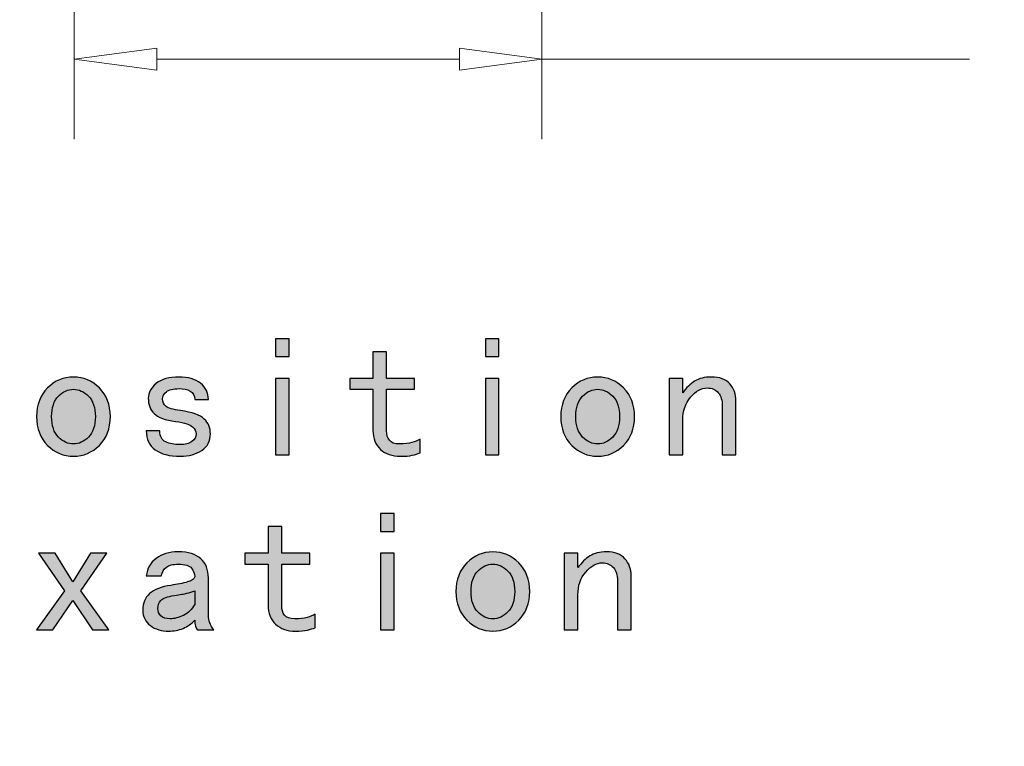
# Model space of a CAD drawing. Header units: millimetres. Extents: x -296 to 295, y -209 to 209.
# Tile 116 of 123: x 205 to 240, y -51 to -25. Entities that reach past the tile are written whole.
import ezdxf

# ---------------------------------------------------------------- set-up
doc = ezdxf.new("R2010")
doc.units = ezdxf.units.MM
doc.header["$MEASUREMENT"] = 0
doc.layers.add('layer 1', color=7, linetype='Continuous')

msp = doc.modelspace()

# ---------------------------------------------------------------- hatches: boundary and pattern name
at = {"layer": 'layer 1'}
h = msp.add_hatch(color=18, dxfattribs=at)
edge = h.paths.add_edge_path()
edge.add_spline(control_points=[(223.5653, -26.017), (223.5653, -26.0115), (223.5697, -26.007), (223.5753, -26.007), (223.5808, -26.007), (223.5853, -26.0115), (223.5853, -26.017), (223.5853, -26.0225), (223.5808, -26.027), (223.5753, -26.027), (223.5697, -26.027), (223.5653, -26.0225), (223.5653, -26.017)], knot_values=[0, 0, 0, 0, 0.25, 0.25, 0.25, 0.5, 0.5, 0.5, 0.75, 0.75, 0.75, 1, 1, 1, 1], degree=3, periodic=1)
h = msp.add_hatch(color=250, dxfattribs=at)
edge = h.paths.add_edge_path()
edge.add_spline(control_points=[(214.3947, -36.8113), (214.3947, -36.8113), (213.8983, -36.8113), (213.8983, -36.8113), (213.8983, -36.8113), (213.8983, -36.1657), (213.8983, -36.1657), (213.8983, -36.1657), (214.3947, -36.1657), (214.3947, -36.1657), (214.3947, -36.1657), (214.3947, -36.8113), (214.3947, -36.8113)], knot_values=[0, 0, 0, 0, 0.25, 0.25, 0.25, 0.5, 0.5, 0.5, 0.75, 0.75, 0.75, 1, 1, 1, 1], degree=3, periodic=1)
h = msp.add_hatch(color=250, dxfattribs=at)
edge = h.paths.add_edge_path()
edge.add_spline(control_points=[(222.0147, -36.8113), (222.0147, -36.8113), (221.5183, -36.8113), (221.5183, -36.8113), (221.5183, -36.8113), (221.5183, -36.1657), (221.5183, -36.1657), (221.5183, -36.1657), (222.0147, -36.1657), (222.0147, -36.1657), (222.0147, -36.1657), (222.0147, -36.8113), (222.0147, -36.8113)], knot_values=[0, 0, 0, 0, 0.25, 0.25, 0.25, 0.5, 0.5, 0.5, 0.75, 0.75, 0.75, 1, 1, 1, 1], degree=3, periodic=1)
h = msp.add_hatch(color=250, dxfattribs=at)
edge = h.paths.add_edge_path()
edge.add_spline(control_points=[(219.1466, -40.308), (219.064, -40.3419), (218.9688, -40.3705), (218.8619, -40.3959), (218.7539, -40.4202), (218.609, -40.4329), (218.4269, -40.4329), (218.1295, -40.4329), (217.8903, -40.3504), (217.7083, -40.1842), (217.5263, -40.0191), (217.4353, -39.7873), (217.4353, -39.4899), (217.4353, -39.4899), (217.4353, -38.0019), (217.4353, -38.0019), (217.4353, -38.0019), (216.5918, -38.0019), (216.5918, -38.0019), (216.5918, -38.0019), (216.5918, -37.605), (216.5918, -37.605), (216.5918, -37.605), (217.4353, -37.605), (217.4353, -37.605), (217.4353, -37.605), (217.4353, -36.6377), (217.4353, -36.6377), (217.4353, -36.6377), (217.9316, -36.6377), (217.9316, -36.6377), (217.9316, -36.6377), (217.9316, -37.605), (217.9316, -37.605), (217.9316, -37.605), (218.9487, -37.605), (218.9487, -37.605), (218.9487, -37.605), (218.9487, -38.0019), (218.9487, -38.0019), (218.9487, -38.0019), (217.9316, -38.0019), (217.9316, -38.0019), (217.9316, -38.0019), (217.9316, -39.5143), (217.9316, -39.5143), (217.9316, -39.6466), (217.9644, -39.7588), (218.03, -39.8498), (218.0967, -39.9408), (218.2205, -39.9863), (218.4026, -39.9863), (218.5846, -39.9863), (218.7338, -39.9694), (218.8492, -39.9366), (218.9646, -39.9037), (219.064, -39.8625), (219.1466, -39.8127), (219.1466, -39.8127), (219.1466, -40.308), (219.1466, -40.308)], knot_values=[0, 0, 0, 0, 0.05, 0.05, 0.05, 0.1, 0.1, 0.1, 0.15, 0.15, 0.15, 0.2, 0.2, 0.2, 0.25, 0.25, 0.25, 0.3, 0.3, 0.3, 0.35, 0.35, 0.35, 0.4, 0.4, 0.4, 0.45, 0.45, 0.45, 0.5, 0.5, 0.5, 0.55, 0.55, 0.55, 0.6, 0.6, 0.6, 0.65, 0.65, 0.65, 0.7, 0.7, 0.7, 0.75, 0.75, 0.75, 0.8, 0.8, 0.8, 0.85, 0.85, 0.85, 0.9, 0.9, 0.9, 0.95, 0.95, 0.95, 1, 1, 1, 1], degree=3, periodic=1)
h = msp.add_hatch(color=250, dxfattribs=at)
edge = h.paths.add_edge_path()
edge.add_spline(control_points=[(207.8902, -38.9936), (207.8902, -39.4243), (207.7579, -39.7715), (207.4933, -40.036), (207.2287, -40.3006), (206.9144, -40.4329), (206.5514, -40.4329), (206.1873, -40.4329), (205.873, -40.3006), (205.6084, -40.036), (205.3438, -39.7715), (205.2115, -39.4243), (205.2115, -38.9936), (205.2115, -38.5639), (205.3438, -38.2168), (205.6084, -37.9522), (205.873, -37.6876), (206.1873, -37.5553), (206.5514, -37.5553), (206.9144, -37.5553), (207.2287, -37.6876), (207.4933, -37.9522), (207.7579, -38.2168), (207.8902, -38.5639), (207.8902, -38.9936)], knot_values=[0, 0, 0, 0, 0.125, 0.125, 0.125, 0.25, 0.25, 0.25, 0.375, 0.375, 0.375, 0.5, 0.5, 0.5, 0.625, 0.625, 0.625, 0.75, 0.75, 0.75, 0.875, 0.875, 0.875, 1, 1, 1, 1], degree=3, periodic=1)
h = msp.add_hatch(color=250, dxfattribs=at)
edge = h.paths.add_edge_path()
edge.add_spline(control_points=[(211.5266, -39.6138), (211.5266, -39.8783), (211.4229, -40.0815), (211.2165, -40.2212), (211.0101, -40.362), (210.7498, -40.4329), (210.4354, -40.4329), (210.0386, -40.4329), (209.7327, -40.3535), (209.5179, -40.1969), (209.303, -40.0403), (209.1951, -39.8127), (209.1951, -39.5143), (209.1951, -39.5143), (209.6914, -39.5143), (209.6914, -39.5143), (209.6914, -39.7132), (209.7613, -39.8455), (209.902, -39.9112), (210.0428, -39.9778), (210.2121, -40.0106), (210.41, -40.0106), (210.609, -40.0106), (210.7582, -39.9736), (210.8567, -39.8995), (210.9561, -39.8244), (211.0059, -39.7302), (211.0059, -39.6138), (211.0059, -39.5312), (210.9646, -39.4487), (210.8821, -39.3661), (210.7995, -39.2836), (210.5921, -39.2169), (210.2619, -39.1671), (209.8809, -39.1174), (209.6205, -39.0232), (209.4808, -38.8825), (209.3401, -38.7417), (209.2692, -38.5554), (209.2692, -38.3237), (209.2692, -38.1257), (209.3644, -37.9479), (209.5549, -37.7913), (209.7454, -37.6336), (210.0216, -37.5553), (210.3857, -37.5553), (210.717, -37.5553), (210.9773, -37.6294), (211.1668, -37.7786), (211.3573, -37.9268), (211.4525, -38.1257), (211.4525, -38.3734), (211.4525, -38.3734), (210.9561, -38.3734), (210.9561, -38.3734), (210.9561, -38.2252), (210.9022, -38.1215), (210.7953, -38.0633), (210.6873, -38.0062), (210.5508, -37.9765), (210.3857, -37.9765), (210.1709, -37.9765), (210.0174, -38.0146), (209.9264, -38.0887), (209.8354, -38.1628), (209.7909, -38.2496), (209.7909, -38.3491), (209.7909, -38.4644), (209.8322, -38.5554), (209.9147, -38.6221), (209.9973, -38.6877), (210.1709, -38.7375), (210.4354, -38.7703), (210.8651, -38.8369), (211.1551, -38.9407), (211.3033, -39.0804), (211.4525, -39.2211), (211.5266, -39.3989), (211.5266, -39.6138)], knot_values=[0, 0, 0, 0, 0.0384615, 0.0384615, 0.0384615, 0.0769231, 0.0769231, 0.0769231, 0.1153846, 0.1153846, 0.1153846, 0.1538462, 0.1538462, 0.1538462, 0.1923077, 0.1923077, 0.1923077, 0.2307692, 0.2307692, 0.2307692, 0.2692308, 0.2692308, 0.2692308, 0.3076923, 0.3076923, 0.3076923, 0.3461538, 0.3461538, 0.3461538, 0.3846154, 0.3846154, 0.3846154, 0.4230769, 0.4230769, 0.4230769, 0.4615385, 0.4615385, 0.4615385, 0.5, 0.5, 0.5, 0.5384615, 0.5384615, 0.5384615, 0.5769231, 0.5769231, 0.5769231, 0.6153846, 0.6153846, 0.6153846, 0.6538462, 0.6538462, 0.6538462, 0.6923077, 0.6923077, 0.6923077, 0.7307692, 0.7307692, 0.7307692, 0.7692308, 0.7692308, 0.7692308, 0.8076923, 0.8076923, 0.8076923, 0.8461538, 0.8461538, 0.8461538, 0.8846154, 0.8846154, 0.8846154, 0.9230769, 0.9230769, 0.9230769, 0.9615385, 0.9615385, 0.9615385, 1, 1, 1, 1], degree=3, periodic=1)
h = msp.add_hatch(color=250, dxfattribs=at)
edge = h.paths.add_edge_path()
edge.add_spline(control_points=[(226.9402, -38.9936), (226.9402, -39.4243), (226.8079, -39.7715), (226.5433, -40.036), (226.2787, -40.3006), (225.9644, -40.4329), (225.6014, -40.4329), (225.2373, -40.4329), (224.923, -40.3006), (224.6584, -40.036), (224.3938, -39.7715), (224.2615, -39.4243), (224.2615, -38.9936), (224.2615, -38.5639), (224.3938, -38.2168), (224.6584, -37.9522), (224.923, -37.6876), (225.2373, -37.5553), (225.6014, -37.5553), (225.9644, -37.5553), (226.2787, -37.6876), (226.5433, -37.9522), (226.8079, -38.2168), (226.9402, -38.5639), (226.9402, -38.9936)], knot_values=[0, 0, 0, 0, 0.125, 0.125, 0.125, 0.25, 0.25, 0.25, 0.375, 0.375, 0.375, 0.5, 0.5, 0.5, 0.625, 0.625, 0.625, 0.75, 0.75, 0.75, 0.875, 0.875, 0.875, 1, 1, 1, 1], degree=3, periodic=1)
h = msp.add_hatch(color=250, dxfattribs=at)
edge = h.paths.add_edge_path()
edge.add_spline(control_points=[(230.6263, -40.3832), (230.6263, -40.3832), (230.13, -40.3832), (230.13, -40.3832), (230.13, -40.3832), (230.13, -38.5967), (230.13, -38.5967), (230.13, -38.3988), (230.0802, -38.2411), (229.9818, -38.1257), (229.8823, -38.0104), (229.75, -37.9522), (229.5849, -37.9522), (229.3701, -37.9522), (229.1669, -38.0633), (228.9764, -38.2866), (228.7869, -38.5099), (228.6917, -38.7872), (228.6917, -39.1174), (228.6917, -39.1174), (228.6917, -40.3832), (228.6917, -40.3832), (228.6917, -40.3832), (228.1953, -40.3832), (228.1953, -40.3832), (228.1953, -40.3832), (228.1953, -37.605), (228.1953, -37.605), (228.1953, -37.605), (228.6917, -37.605), (228.6917, -37.605), (228.6917, -37.605), (228.6917, -38.1257), (228.6917, -38.1257), (228.824, -37.9437), (228.969, -37.803), (229.1256, -37.7045), (229.2822, -37.605), (229.4854, -37.5553), (229.7331, -37.5553), (230.0315, -37.5553), (230.2538, -37.6379), (230.403, -37.803), (230.5522, -37.9691), (230.6263, -38.1755), (230.6263, -38.4231), (230.6263, -38.4231), (230.6263, -40.3832), (230.6263, -40.3832)], knot_values=[0, 0, 0, 0, 0.0625, 0.0625, 0.0625, 0.125, 0.125, 0.125, 0.1875, 0.1875, 0.1875, 0.25, 0.25, 0.25, 0.3125, 0.3125, 0.3125, 0.375, 0.375, 0.375, 0.4375, 0.4375, 0.4375, 0.5, 0.5, 0.5, 0.5625, 0.5625, 0.5625, 0.625, 0.625, 0.625, 0.6875, 0.6875, 0.6875, 0.75, 0.75, 0.75, 0.8125, 0.8125, 0.8125, 0.875, 0.875, 0.875, 0.9375, 0.9375, 0.9375, 1, 1, 1, 1], degree=3, periodic=1)
h = msp.add_hatch(color=250, dxfattribs=at)
edge = h.paths.add_edge_path()
edge.add_spline(control_points=[(214.3947, -40.3832), (214.3947, -40.3832), (213.8983, -40.3832), (213.8983, -40.3832), (213.8983, -40.3832), (213.8983, -37.605), (213.8983, -37.605), (213.8983, -37.605), (214.3947, -37.605), (214.3947, -37.605), (214.3947, -37.605), (214.3947, -40.3832), (214.3947, -40.3832)], knot_values=[0, 0, 0, 0, 0.25, 0.25, 0.25, 0.5, 0.5, 0.5, 0.75, 0.75, 0.75, 1, 1, 1, 1], degree=3, periodic=1)
h = msp.add_hatch(color=250, dxfattribs=at)
edge = h.paths.add_edge_path()
edge.add_spline(control_points=[(222.0147, -40.3832), (222.0147, -40.3832), (221.5183, -40.3832), (221.5183, -40.3832), (221.5183, -40.3832), (221.5183, -37.605), (221.5183, -37.605), (221.5183, -37.605), (222.0147, -37.605), (222.0147, -37.605), (222.0147, -37.605), (222.0147, -40.3832), (222.0147, -40.3832)], knot_values=[0, 0, 0, 0, 0.25, 0.25, 0.25, 0.5, 0.5, 0.5, 0.75, 0.75, 0.75, 1, 1, 1, 1], degree=3, periodic=1)
h = msp.add_hatch(color=250, dxfattribs=at)
edge = h.paths.add_edge_path()
edge.add_spline(control_points=[(207.3451, -38.9936), (207.3451, -38.6634), (207.2615, -38.4147), (207.0964, -38.2496), (206.9313, -38.0845), (206.7493, -38.0019), (206.5514, -38.0019), (206.3524, -38.0019), (206.1704, -38.0845), (206.0053, -38.2496), (205.8402, -38.4147), (205.7576, -38.6634), (205.7576, -38.9936), (205.7576, -39.3248), (205.8402, -39.5725), (206.0053, -39.7376), (206.1704, -39.9037), (206.3524, -39.9863), (206.5514, -39.9863), (206.7493, -39.9863), (206.9313, -39.9037), (207.0964, -39.7376), (207.2615, -39.5725), (207.3451, -39.3248), (207.3451, -38.9936)], knot_values=[0, 0, 0, 0, 0.125, 0.125, 0.125, 0.25, 0.25, 0.25, 0.375, 0.375, 0.375, 0.5, 0.5, 0.5, 0.625, 0.625, 0.625, 0.75, 0.75, 0.75, 0.875, 0.875, 0.875, 1, 1, 1, 1], degree=3, periodic=1)
h = msp.add_hatch(color=250, dxfattribs=at)
edge = h.paths.add_edge_path()
edge.add_spline(control_points=[(226.3951, -38.9936), (226.3951, -38.6634), (226.3115, -38.4147), (226.1464, -38.2496), (225.9813, -38.0845), (225.7993, -38.0019), (225.6014, -38.0019), (225.4024, -38.0019), (225.2204, -38.0845), (225.0553, -38.2496), (224.8902, -38.4147), (224.8076, -38.6634), (224.8076, -38.9936), (224.8076, -39.3248), (224.8902, -39.5725), (225.0553, -39.7376), (225.2204, -39.9037), (225.4024, -39.9863), (225.6014, -39.9863), (225.7993, -39.9863), (225.9813, -39.9037), (226.1464, -39.7376), (226.3115, -39.5725), (226.3951, -39.3248), (226.3951, -38.9936)], knot_values=[0, 0, 0, 0, 0.125, 0.125, 0.125, 0.25, 0.25, 0.25, 0.375, 0.375, 0.375, 0.5, 0.5, 0.5, 0.625, 0.625, 0.625, 0.75, 0.75, 0.75, 0.875, 0.875, 0.875, 1, 1, 1, 1], degree=3, periodic=1)
h = msp.add_hatch(color=250, dxfattribs=at)
edge = h.paths.add_edge_path()
edge.add_spline(control_points=[(218.2047, -43.1613), (218.2047, -43.1613), (217.7083, -43.1613), (217.7083, -43.1613), (217.7083, -43.1613), (217.7083, -42.5157), (217.7083, -42.5157), (217.7083, -42.5157), (218.2047, -42.5157), (218.2047, -42.5157), (218.2047, -42.5157), (218.2047, -43.1613), (218.2047, -43.1613)], knot_values=[0, 0, 0, 0, 0.25, 0.25, 0.25, 0.5, 0.5, 0.5, 0.75, 0.75, 0.75, 1, 1, 1, 1], degree=3, periodic=1)
h = msp.add_hatch(color=250, dxfattribs=at)
edge = h.paths.add_edge_path()
edge.add_spline(control_points=[(215.3366, -46.658), (215.254, -46.6919), (215.1588, -46.7205), (215.0519, -46.7459), (214.9439, -46.7702), (214.799, -46.7829), (214.6169, -46.7829), (214.3195, -46.7829), (214.0803, -46.7004), (213.8983, -46.5342), (213.7163, -46.3691), (213.6253, -46.1373), (213.6253, -45.8399), (213.6253, -45.8399), (213.6253, -44.3519), (213.6253, -44.3519), (213.6253, -44.3519), (212.7818, -44.3519), (212.7818, -44.3519), (212.7818, -44.3519), (212.7818, -43.955), (212.7818, -43.955), (212.7818, -43.955), (213.6253, -43.955), (213.6253, -43.955), (213.6253, -43.955), (213.6253, -42.9877), (213.6253, -42.9877), (213.6253, -42.9877), (214.1216, -42.9877), (214.1216, -42.9877), (214.1216, -42.9877), (214.1216, -43.955), (214.1216, -43.955), (214.1216, -43.955), (215.1387, -43.955), (215.1387, -43.955), (215.1387, -43.955), (215.1387, -44.3519), (215.1387, -44.3519), (215.1387, -44.3519), (214.1216, -44.3519), (214.1216, -44.3519), (214.1216, -44.3519), (214.1216, -45.8643), (214.1216, -45.8643), (214.1216, -45.9966), (214.1544, -46.1088), (214.22, -46.1998), (214.2867, -46.2908), (214.4105, -46.3363), (214.5926, -46.3363), (214.7746, -46.3363), (214.9238, -46.3194), (215.0392, -46.2866), (215.1546, -46.2537), (215.254, -46.2125), (215.3366, -46.1627), (215.3366, -46.1627), (215.3366, -46.658), (215.3366, -46.658)], knot_values=[0, 0, 0, 0, 0.05, 0.05, 0.05, 0.1, 0.1, 0.1, 0.15, 0.15, 0.15, 0.2, 0.2, 0.2, 0.25, 0.25, 0.25, 0.3, 0.3, 0.3, 0.35, 0.35, 0.35, 0.4, 0.4, 0.4, 0.45, 0.45, 0.45, 0.5, 0.5, 0.5, 0.55, 0.55, 0.55, 0.6, 0.6, 0.6, 0.65, 0.65, 0.65, 0.7, 0.7, 0.7, 0.75, 0.75, 0.75, 0.8, 0.8, 0.8, 0.85, 0.85, 0.85, 0.9, 0.9, 0.9, 0.95, 0.95, 0.95, 1, 1, 1, 1], degree=3, periodic=1)
h = msp.add_hatch(color=250, dxfattribs=at)
edge = h.paths.add_edge_path()
edge.add_spline(control_points=[(207.8404, -46.7332), (207.8404, -46.7332), (207.2456, -46.7332), (207.2456, -46.7332), (207.2456, -46.7332), (206.526, -45.6664), (206.526, -45.6664), (206.526, -45.6664), (205.8063, -46.7332), (205.8063, -46.7332), (205.8063, -46.7332), (205.2115, -46.7332), (205.2115, -46.7332), (205.2115, -46.7332), (206.2286, -45.3192), (206.2286, -45.3192), (206.2286, -45.3192), (205.2856, -43.955), (205.2856, -43.955), (205.2856, -43.955), (205.8814, -43.955), (205.8814, -43.955), (205.8814, -43.955), (206.526, -44.9964), (206.526, -44.9964), (206.526, -44.9964), (207.1715, -43.955), (207.1715, -43.955), (207.1715, -43.955), (207.7663, -43.955), (207.7663, -43.955), (207.7663, -43.955), (206.8234, -45.3192), (206.8234, -45.3192), (206.8234, -45.3192), (207.8404, -46.7332), (207.8404, -46.7332)], knot_values=[0, 0, 0, 0, 0.0833333, 0.0833333, 0.0833333, 0.1666667, 0.1666667, 0.1666667, 0.25, 0.25, 0.25, 0.3333333, 0.3333333, 0.3333333, 0.4166667, 0.4166667, 0.4166667, 0.5, 0.5, 0.5, 0.5833333, 0.5833333, 0.5833333, 0.6666667, 0.6666667, 0.6666667, 0.75, 0.75, 0.75, 0.8333333, 0.8333333, 0.8333333, 0.9166667, 0.9166667, 0.9166667, 1, 1, 1, 1], degree=3, periodic=1)
h = msp.add_hatch(color=250, dxfattribs=at)
edge = h.paths.add_edge_path()
edge.add_spline(control_points=[(211.6504, -46.7332), (211.6504, -46.7332), (211.0556, -46.7332), (211.0556, -46.7332), (211.0228, -46.7004), (210.9974, -46.6549), (210.9815, -46.5966), (210.9646, -46.5384), (210.9561, -46.4686), (210.9561, -46.386), (210.8408, -46.5183), (210.7, -46.6168), (210.5349, -46.6834), (210.3688, -46.749), (210.1952, -46.7829), (210.0132, -46.7829), (209.7486, -46.7829), (209.5263, -46.7162), (209.3443, -46.5839), (209.1623, -46.4517), (209.0713, -46.2612), (209.0713, -46.0135), (209.0713, -45.7659), (209.1538, -45.5669), (209.3189, -45.4187), (209.484, -45.2695), (209.7412, -45.17), (210.0883, -45.1203), (210.3201, -45.0875), (210.5222, -45.0462), (210.6958, -44.9964), (210.8694, -44.9467), (210.9561, -44.8811), (210.9561, -44.7985), (210.9561, -44.6991), (210.9191, -44.5996), (210.845, -44.5001), (210.7699, -44.4017), (210.609, -44.3519), (210.3614, -44.3519), (210.1624, -44.3519), (210.0174, -44.389), (209.9264, -44.463), (209.8354, -44.5382), (209.774, -44.6408), (209.7412, -44.7731), (209.7412, -44.7731), (209.1951, -44.7731), (209.1951, -44.7731), (209.2279, -44.5086), (209.3485, -44.2979), (209.5549, -44.1413), (209.7613, -43.9836), (210.0301, -43.9053), (210.3614, -43.9053), (210.7244, -43.9053), (210.9974, -43.9879), (211.1795, -44.153), (211.3615, -44.3191), (211.4525, -44.5498), (211.4525, -44.8483), (211.4525, -44.8483), (211.4525, -46.2125), (211.4525, -46.2125), (211.4525, -46.3109), (211.4684, -46.4019), (211.5022, -46.4845), (211.5351, -46.5681), (211.5848, -46.6506), (211.6504, -46.7332)], knot_values=[0, 0, 0, 0, 0.0434783, 0.0434783, 0.0434783, 0.0869565, 0.0869565, 0.0869565, 0.1304348, 0.1304348, 0.1304348, 0.173913, 0.173913, 0.173913, 0.2173913, 0.2173913, 0.2173913, 0.2608696, 0.2608696, 0.2608696, 0.3043478, 0.3043478, 0.3043478, 0.3478261, 0.3478261, 0.3478261, 0.3913043, 0.3913043, 0.3913043, 0.4347826, 0.4347826, 0.4347826, 0.4782609, 0.4782609, 0.4782609, 0.5217391, 0.5217391, 0.5217391, 0.5652174, 0.5652174, 0.5652174, 0.6086957, 0.6086957, 0.6086957, 0.6521739, 0.6521739, 0.6521739, 0.6956522, 0.6956522, 0.6956522, 0.7391304, 0.7391304, 0.7391304, 0.7826087, 0.7826087, 0.7826087, 0.826087, 0.826087, 0.826087, 0.8695652, 0.8695652, 0.8695652, 0.9130435, 0.9130435, 0.9130435, 0.9565217, 0.9565217, 0.9565217, 1, 1, 1, 1], degree=3, periodic=1)
h = msp.add_hatch(color=250, dxfattribs=at)
edge = h.paths.add_edge_path()
edge.add_spline(control_points=[(218.2047, -46.7332), (218.2047, -46.7332), (217.7083, -46.7332), (217.7083, -46.7332), (217.7083, -46.7332), (217.7083, -43.955), (217.7083, -43.955), (217.7083, -43.955), (218.2047, -43.955), (218.2047, -43.955), (218.2047, -43.955), (218.2047, -46.7332), (218.2047, -46.7332)], knot_values=[0, 0, 0, 0, 0.25, 0.25, 0.25, 0.5, 0.5, 0.5, 0.75, 0.75, 0.75, 1, 1, 1, 1], degree=3, periodic=1)
h = msp.add_hatch(color=250, dxfattribs=at)
edge = h.paths.add_edge_path()
edge.add_spline(control_points=[(223.1302, -45.3436), (223.1302, -45.7743), (222.9979, -46.1215), (222.7333, -46.386), (222.4687, -46.6506), (222.1544, -46.7829), (221.7914, -46.7829), (221.4273, -46.7829), (221.113, -46.6506), (220.8484, -46.386), (220.5838, -46.1215), (220.4515, -45.7743), (220.4515, -45.3436), (220.4515, -44.9139), (220.5838, -44.5668), (220.8484, -44.3022), (221.113, -44.0376), (221.4273, -43.9053), (221.7914, -43.9053), (222.1544, -43.9053), (222.4687, -44.0376), (222.7333, -44.3022), (222.9979, -44.5668), (223.1302, -44.9139), (223.1302, -45.3436)], knot_values=[0, 0, 0, 0, 0.125, 0.125, 0.125, 0.25, 0.25, 0.25, 0.375, 0.375, 0.375, 0.5, 0.5, 0.5, 0.625, 0.625, 0.625, 0.75, 0.75, 0.75, 0.875, 0.875, 0.875, 1, 1, 1, 1], degree=3, periodic=1)
h = msp.add_hatch(color=250, dxfattribs=at)
edge = h.paths.add_edge_path()
edge.add_spline(control_points=[(226.8163, -46.7332), (226.8163, -46.7332), (226.32, -46.7332), (226.32, -46.7332), (226.32, -46.7332), (226.32, -44.9467), (226.32, -44.9467), (226.32, -44.7488), (226.2702, -44.5911), (226.1718, -44.4757), (226.0723, -44.3604), (225.94, -44.3022), (225.7749, -44.3022), (225.5601, -44.3022), (225.3569, -44.4133), (225.1664, -44.6366), (224.9769, -44.8599), (224.8817, -45.1372), (224.8817, -45.4674), (224.8817, -45.4674), (224.8817, -46.7332), (224.8817, -46.7332), (224.8817, -46.7332), (224.3853, -46.7332), (224.3853, -46.7332), (224.3853, -46.7332), (224.3853, -43.955), (224.3853, -43.955), (224.3853, -43.955), (224.8817, -43.955), (224.8817, -43.955), (224.8817, -43.955), (224.8817, -44.4757), (224.8817, -44.4757), (225.014, -44.2937), (225.159, -44.153), (225.3156, -44.0545), (225.4722, -43.955), (225.6754, -43.9053), (225.9231, -43.9053), (226.2215, -43.9053), (226.4438, -43.9879), (226.593, -44.153), (226.7422, -44.3191), (226.8163, -44.5255), (226.8163, -44.7731), (226.8163, -44.7731), (226.8163, -46.7332), (226.8163, -46.7332)], knot_values=[0, 0, 0, 0, 0.0625, 0.0625, 0.0625, 0.125, 0.125, 0.125, 0.1875, 0.1875, 0.1875, 0.25, 0.25, 0.25, 0.3125, 0.3125, 0.3125, 0.375, 0.375, 0.375, 0.4375, 0.4375, 0.4375, 0.5, 0.5, 0.5, 0.5625, 0.5625, 0.5625, 0.625, 0.625, 0.625, 0.6875, 0.6875, 0.6875, 0.75, 0.75, 0.75, 0.8125, 0.8125, 0.8125, 0.875, 0.875, 0.875, 0.9375, 0.9375, 0.9375, 1, 1, 1, 1], degree=3, periodic=1)
h = msp.add_hatch(color=250, dxfattribs=at)
edge = h.paths.add_edge_path()
edge.add_spline(control_points=[(222.5851, -45.3436), (222.5851, -45.0134), (222.5015, -44.7647), (222.3364, -44.5996), (222.1713, -44.4345), (221.9893, -44.3519), (221.7914, -44.3519), (221.5924, -44.3519), (221.4104, -44.4345), (221.2453, -44.5996), (221.0802, -44.7647), (220.9976, -45.0134), (220.9976, -45.3436), (220.9976, -45.6748), (221.0802, -45.9225), (221.2453, -46.0876), (221.4104, -46.2537), (221.5924, -46.3363), (221.7914, -46.3363), (221.9893, -46.3363), (222.1713, -46.2537), (222.3364, -46.0876), (222.5015, -45.9225), (222.5851, -45.6748), (222.5851, -45.3436)], knot_values=[0, 0, 0, 0, 0.125, 0.125, 0.125, 0.25, 0.25, 0.25, 0.375, 0.375, 0.375, 0.5, 0.5, 0.5, 0.625, 0.625, 0.625, 0.75, 0.75, 0.75, 0.875, 0.875, 0.875, 1, 1, 1, 1], degree=3, periodic=1)
h = msp.add_hatch(color=250, dxfattribs=at)
edge = h.paths.add_edge_path()
edge.add_spline(control_points=[(210.9561, -45.8156), (210.9561, -45.8156), (210.9561, -45.3192), (210.9561, -45.3192), (210.8567, -45.352), (210.7614, -45.3806), (210.6715, -45.406), (210.5804, -45.4304), (210.427, -45.46), (210.2121, -45.4928), (209.9645, -45.5256), (209.8026, -45.5838), (209.7285, -45.6664), (209.6544, -45.7489), (209.6163, -45.8484), (209.6163, -45.9638), (209.6163, -46.0632), (209.6544, -46.15), (209.7285, -46.2241), (209.8026, -46.2993), (209.9147, -46.3363), (210.0629, -46.3363), (210.2121, -46.3363), (210.373, -46.295), (210.5466, -46.2125), (210.7201, -46.1289), (210.8567, -45.9966), (210.9561, -45.8156)], knot_values=[0, 0, 0, 0, 0.1111111, 0.1111111, 0.1111111, 0.2222222, 0.2222222, 0.2222222, 0.3333333, 0.3333333, 0.3333333, 0.4444444, 0.4444444, 0.4444444, 0.5555556, 0.5555556, 0.5555556, 0.6666667, 0.6666667, 0.6666667, 0.7777778, 0.7777778, 0.7777778, 0.8888889, 0.8888889, 0.8888889, 1, 1, 1, 1], degree=3, periodic=1)

# ---------------------------------------------------------------- linework, layer by layer
at = {"layer": 'layer 1', "color": 1, "lineweight": 0}
msp.add_open_spline([(295.3283, 209.2747), (295.3283, 209.2747), (295.3283, -208.9236), (295.3283, -208.9236), (295.3283, -208.9236), (-296.1944, -208.9236), (-296.1944, -208.9236), (-296.1944, -208.9236), (-296.1944, 209.2747), (-296.1944, 209.2747), (-296.1944, 209.2747), (295.3283, 209.2747), (295.3283, 209.2747)], degree=3, knots=[0, 0, 0, 0, 0.25, 0.25, 0.25, 0.5, 0.5, 0.5, 0.75, 0.75, 0.75, 1, 1, 1, 1], dxfattribs=at)
at = {"layer": 'layer 1', "color": 5, "lineweight": 0}
msp.add_open_spline([(-281.2487, 194.7284), (-281.2487, 194.7284), (-281.2487, -197.0649), (-281.2487, -197.0649), (-281.2487, -197.0649), (283.3586, -197.0649), (283.3586, -197.0649)], degree=3, knots=[0, 0, 0, 0, 0.5, 0.5, 0.5, 1, 1, 1, 1], dxfattribs=at)
at = {"layer": 'layer 1', "lineweight": 0}
for points in [[(223.5753, 0.3607), (223.5753, 0.3607), (223.5753, -28.9226), (223.5753, -28.9226)], [(206.5744, -4.9429), (206.5744, -4.9429), (206.5744, -28.9226), (206.5744, -28.9226)], [(209.5744, -26.017), (209.5744, -26.017), (220.5753, -26.017), (220.5753, -26.017)], [(223.5753, -26.017), (223.5753, -26.017), (239.1086, -26.017), (239.1086, -26.017)]]:
    msp.add_open_spline(points, degree=3, dxfattribs=at)
at = {"layer": 'layer 1', "lineweight": 9}
for points, knots in [([(209.5744, -26.417), (209.5744, -26.417), (209.5744, -25.617), (209.5744, -25.617), (209.5744, -25.617), (206.5744, -26.017), (206.5744, -26.017)], [0, 0, 0, 0, 0.5, 0.5, 0.5, 1, 1, 1, 1]), ([(220.5753, -25.617), (220.5753, -25.617), (220.5753, -26.417), (220.5753, -26.417), (220.5753, -26.417), (223.5753, -26.017), (223.5753, -26.017)], [0, 0, 0, 0, 0.5, 0.5, 0.5, 1, 1, 1, 1]), ([(223.5653, -26.017), (223.5653, -26.0115), (223.5697, -26.007), (223.5753, -26.007), (223.5808, -26.007), (223.5853, -26.0115), (223.5853, -26.017), (223.5853, -26.0225), (223.5808, -26.027), (223.5753, -26.027), (223.5697, -26.027), (223.5653, -26.0225), (223.5653, -26.017)], [0, 0, 0, 0, 0.25, 0.25, 0.25, 0.5, 0.5, 0.5, 0.75, 0.75, 0.75, 1, 1, 1, 1])]:
    msp.add_open_spline(points, degree=3, knots=knots, dxfattribs=at)
for points in [[(223.5753, -26.017), (223.5753, -26.017), (220.5753, -25.617), (220.5753, -25.617)], [(206.5744, -26.017), (206.5744, -26.017), (209.5744, -26.417), (209.5744, -26.417)]]:
    msp.add_open_spline(points, degree=3, dxfattribs=at)
at = {"layer": 'layer 1', "color": 250}
for points, knots in [([(214.3947, -36.8113), (214.3947, -36.8113), (213.8983, -36.8113), (213.8983, -36.8113), (213.8983, -36.8113), (213.8983, -36.1657), (213.8983, -36.1657), (213.8983, -36.1657), (214.3947, -36.1657), (214.3947, -36.1657), (214.3947, -36.1657), (214.3947, -36.8113), (214.3947, -36.8113)], [0, 0, 0, 0, 0.25, 0.25, 0.25, 0.5, 0.5, 0.5, 0.75, 0.75, 0.75, 1, 1, 1, 1]), ([(222.0147, -36.8113), (222.0147, -36.8113), (221.5183, -36.8113), (221.5183, -36.8113), (221.5183, -36.8113), (221.5183, -36.1657), (221.5183, -36.1657), (221.5183, -36.1657), (222.0147, -36.1657), (222.0147, -36.1657), (222.0147, -36.1657), (222.0147, -36.8113), (222.0147, -36.8113)], [0, 0, 0, 0, 0.25, 0.25, 0.25, 0.5, 0.5, 0.5, 0.75, 0.75, 0.75, 1, 1, 1, 1]), ([(219.1466, -40.308), (219.064, -40.3419), (218.9688, -40.3705), (218.8619, -40.3959), (218.7539, -40.4202), (218.609, -40.4329), (218.4269, -40.4329), (218.1295, -40.4329), (217.8903, -40.3504), (217.7083, -40.1842), (217.5263, -40.0191), (217.4353, -39.7873), (217.4353, -39.4899), (217.4353, -39.4899), (217.4353, -38.0019), (217.4353, -38.0019), (217.4353, -38.0019), (216.5918, -38.0019), (216.5918, -38.0019), (216.5918, -38.0019), (216.5918, -37.605), (216.5918, -37.605), (216.5918, -37.605), (217.4353, -37.605), (217.4353, -37.605), (217.4353, -37.605), (217.4353, -36.6377), (217.4353, -36.6377), (217.4353, -36.6377), (217.9316, -36.6377), (217.9316, -36.6377), (217.9316, -36.6377), (217.9316, -37.605), (217.9316, -37.605), (217.9316, -37.605), (218.9487, -37.605), (218.9487, -37.605), (218.9487, -37.605), (218.9487, -38.0019), (218.9487, -38.0019), (218.9487, -38.0019), (217.9316, -38.0019), (217.9316, -38.0019), (217.9316, -38.0019), (217.9316, -39.5143), (217.9316, -39.5143), (217.9316, -39.6466), (217.9644, -39.7588), (218.03, -39.8498), (218.0967, -39.9408), (218.2205, -39.9863), (218.4026, -39.9863), (218.5846, -39.9863), (218.7338, -39.9694), (218.8492, -39.9366), (218.9646, -39.9037), (219.064, -39.8625), (219.1466, -39.8127), (219.1466, -39.8127), (219.1466, -40.308), (219.1466, -40.308)], [0, 0, 0, 0, 0.05, 0.05, 0.05, 0.1, 0.1, 0.1, 0.15, 0.15, 0.15, 0.2, 0.2, 0.2, 0.25, 0.25, 0.25, 0.3, 0.3, 0.3, 0.35, 0.35, 0.35, 0.4, 0.4, 0.4, 0.45, 0.45, 0.45, 0.5, 0.5, 0.5, 0.55, 0.55, 0.55, 0.6, 0.6, 0.6, 0.65, 0.65, 0.65, 0.7, 0.7, 0.7, 0.75, 0.75, 0.75, 0.8, 0.8, 0.8, 0.85, 0.85, 0.85, 0.9, 0.9, 0.9, 0.95, 0.95, 0.95, 1, 1, 1, 1]), ([(207.8902, -38.9936), (207.8902, -39.4243), (207.7579, -39.7715), (207.4933, -40.036), (207.2287, -40.3006), (206.9144, -40.4329), (206.5514, -40.4329), (206.1873, -40.4329), (205.873, -40.3006), (205.6084, -40.036), (205.3438, -39.7715), (205.2115, -39.4243), (205.2115, -38.9936), (205.2115, -38.5639), (205.3438, -38.2168), (205.6084, -37.9522), (205.873, -37.6876), (206.1873, -37.5553), (206.5514, -37.5553), (206.9144, -37.5553), (207.2287, -37.6876), (207.4933, -37.9522), (207.7579, -38.2168), (207.8902, -38.5639), (207.8902, -38.9936)], [0, 0, 0, 0, 0.125, 0.125, 0.125, 0.25, 0.25, 0.25, 0.375, 0.375, 0.375, 0.5, 0.5, 0.5, 0.625, 0.625, 0.625, 0.75, 0.75, 0.75, 0.875, 0.875, 0.875, 1, 1, 1, 1]), ([(211.5266, -39.6138), (211.5266, -39.8783), (211.4229, -40.0815), (211.2165, -40.2212), (211.0101, -40.362), (210.7498, -40.4329), (210.4354, -40.4329), (210.0386, -40.4329), (209.7327, -40.3535), (209.5179, -40.1969), (209.303, -40.0403), (209.1951, -39.8127), (209.1951, -39.5143), (209.1951, -39.5143), (209.6914, -39.5143), (209.6914, -39.5143), (209.6914, -39.7132), (209.7613, -39.8455), (209.902, -39.9112), (210.0428, -39.9778), (210.2121, -40.0106), (210.41, -40.0106), (210.609, -40.0106), (210.7582, -39.9736), (210.8567, -39.8995), (210.9561, -39.8244), (211.0059, -39.7302), (211.0059, -39.6138), (211.0059, -39.5312), (210.9646, -39.4487), (210.8821, -39.3661), (210.7995, -39.2836), (210.5921, -39.2169), (210.2619, -39.1671), (209.8809, -39.1174), (209.6205, -39.0232), (209.4808, -38.8825), (209.3401, -38.7417), (209.2692, -38.5554), (209.2692, -38.3237), (209.2692, -38.1257), (209.3644, -37.9479), (209.5549, -37.7913), (209.7454, -37.6336), (210.0216, -37.5553), (210.3857, -37.5553), (210.717, -37.5553), (210.9773, -37.6294), (211.1668, -37.7786), (211.3573, -37.9268), (211.4525, -38.1257), (211.4525, -38.3734), (211.4525, -38.3734), (210.9561, -38.3734), (210.9561, -38.3734), (210.9561, -38.2252), (210.9022, -38.1215), (210.7953, -38.0633), (210.6873, -38.0062), (210.5508, -37.9765), (210.3857, -37.9765), (210.1709, -37.9765), (210.0174, -38.0146), (209.9264, -38.0887), (209.8354, -38.1628), (209.7909, -38.2496), (209.7909, -38.3491), (209.7909, -38.4644), (209.8322, -38.5554), (209.9147, -38.6221), (209.9973, -38.6877), (210.1709, -38.7375), (210.4354, -38.7703), (210.8651, -38.8369), (211.1551, -38.9407), (211.3033, -39.0804), (211.4525, -39.2211), (211.5266, -39.3989), (211.5266, -39.6138)], [0, 0, 0, 0, 0.0384615, 0.0384615, 0.0384615, 0.0769231, 0.0769231, 0.0769231, 0.1153846, 0.1153846, 0.1153846, 0.1538462, 0.1538462, 0.1538462, 0.1923077, 0.1923077, 0.1923077, 0.2307692, 0.2307692, 0.2307692, 0.2692308, 0.2692308, 0.2692308, 0.3076923, 0.3076923, 0.3076923, 0.3461538, 0.3461538, 0.3461538, 0.3846154, 0.3846154, 0.3846154, 0.4230769, 0.4230769, 0.4230769, 0.4615385, 0.4615385, 0.4615385, 0.5, 0.5, 0.5, 0.5384615, 0.5384615, 0.5384615, 0.5769231, 0.5769231, 0.5769231, 0.6153846, 0.6153846, 0.6153846, 0.6538462, 0.6538462, 0.6538462, 0.6923077, 0.6923077, 0.6923077, 0.7307692, 0.7307692, 0.7307692, 0.7692308, 0.7692308, 0.7692308, 0.8076923, 0.8076923, 0.8076923, 0.8461538, 0.8461538, 0.8461538, 0.8846154, 0.8846154, 0.8846154, 0.9230769, 0.9230769, 0.9230769, 0.9615385, 0.9615385, 0.9615385, 1, 1, 1, 1]), ([(226.9402, -38.9936), (226.9402, -39.4243), (226.8079, -39.7715), (226.5433, -40.036), (226.2787, -40.3006), (225.9644, -40.4329), (225.6014, -40.4329), (225.2373, -40.4329), (224.923, -40.3006), (224.6584, -40.036), (224.3938, -39.7715), (224.2615, -39.4243), (224.2615, -38.9936), (224.2615, -38.5639), (224.3938, -38.2168), (224.6584, -37.9522), (224.923, -37.6876), (225.2373, -37.5553), (225.6014, -37.5553), (225.9644, -37.5553), (226.2787, -37.6876), (226.5433, -37.9522), (226.8079, -38.2168), (226.9402, -38.5639), (226.9402, -38.9936)], [0, 0, 0, 0, 0.125, 0.125, 0.125, 0.25, 0.25, 0.25, 0.375, 0.375, 0.375, 0.5, 0.5, 0.5, 0.625, 0.625, 0.625, 0.75, 0.75, 0.75, 0.875, 0.875, 0.875, 1, 1, 1, 1]), ([(230.6263, -40.3832), (230.6263, -40.3832), (230.13, -40.3832), (230.13, -40.3832), (230.13, -40.3832), (230.13, -38.5967), (230.13, -38.5967), (230.13, -38.3988), (230.0802, -38.2411), (229.9818, -38.1257), (229.8823, -38.0104), (229.75, -37.9522), (229.5849, -37.9522), (229.3701, -37.9522), (229.1669, -38.0633), (228.9764, -38.2866), (228.7869, -38.5099), (228.6917, -38.7872), (228.6917, -39.1174), (228.6917, -39.1174), (228.6917, -40.3832), (228.6917, -40.3832), (228.6917, -40.3832), (228.1953, -40.3832), (228.1953, -40.3832), (228.1953, -40.3832), (228.1953, -37.605), (228.1953, -37.605), (228.1953, -37.605), (228.6917, -37.605), (228.6917, -37.605), (228.6917, -37.605), (228.6917, -38.1257), (228.6917, -38.1257), (228.824, -37.9437), (228.969, -37.803), (229.1256, -37.7045), (229.2822, -37.605), (229.4854, -37.5553), (229.7331, -37.5553), (230.0315, -37.5553), (230.2538, -37.6379), (230.403, -37.803), (230.5522, -37.9691), (230.6263, -38.1755), (230.6263, -38.4231), (230.6263, -38.4231), (230.6263, -40.3832), (230.6263, -40.3832)], [0, 0, 0, 0, 0.0625, 0.0625, 0.0625, 0.125, 0.125, 0.125, 0.1875, 0.1875, 0.1875, 0.25, 0.25, 0.25, 0.3125, 0.3125, 0.3125, 0.375, 0.375, 0.375, 0.4375, 0.4375, 0.4375, 0.5, 0.5, 0.5, 0.5625, 0.5625, 0.5625, 0.625, 0.625, 0.625, 0.6875, 0.6875, 0.6875, 0.75, 0.75, 0.75, 0.8125, 0.8125, 0.8125, 0.875, 0.875, 0.875, 0.9375, 0.9375, 0.9375, 1, 1, 1, 1]), ([(214.3947, -40.3832), (214.3947, -40.3832), (213.8983, -40.3832), (213.8983, -40.3832), (213.8983, -40.3832), (213.8983, -37.605), (213.8983, -37.605), (213.8983, -37.605), (214.3947, -37.605), (214.3947, -37.605), (214.3947, -37.605), (214.3947, -40.3832), (214.3947, -40.3832)], [0, 0, 0, 0, 0.25, 0.25, 0.25, 0.5, 0.5, 0.5, 0.75, 0.75, 0.75, 1, 1, 1, 1]), ([(222.0147, -40.3832), (222.0147, -40.3832), (221.5183, -40.3832), (221.5183, -40.3832), (221.5183, -40.3832), (221.5183, -37.605), (221.5183, -37.605), (221.5183, -37.605), (222.0147, -37.605), (222.0147, -37.605), (222.0147, -37.605), (222.0147, -40.3832), (222.0147, -40.3832)], [0, 0, 0, 0, 0.25, 0.25, 0.25, 0.5, 0.5, 0.5, 0.75, 0.75, 0.75, 1, 1, 1, 1]), ([(207.3451, -38.9936), (207.3451, -38.6634), (207.2615, -38.4147), (207.0964, -38.2496), (206.9313, -38.0845), (206.7493, -38.0019), (206.5514, -38.0019), (206.3524, -38.0019), (206.1704, -38.0845), (206.0053, -38.2496), (205.8402, -38.4147), (205.7576, -38.6634), (205.7576, -38.9936), (205.7576, -39.3248), (205.8402, -39.5725), (206.0053, -39.7376), (206.1704, -39.9037), (206.3524, -39.9863), (206.5514, -39.9863), (206.7493, -39.9863), (206.9313, -39.9037), (207.0964, -39.7376), (207.2615, -39.5725), (207.3451, -39.3248), (207.3451, -38.9936)], [0, 0, 0, 0, 0.125, 0.125, 0.125, 0.25, 0.25, 0.25, 0.375, 0.375, 0.375, 0.5, 0.5, 0.5, 0.625, 0.625, 0.625, 0.75, 0.75, 0.75, 0.875, 0.875, 0.875, 1, 1, 1, 1]), ([(226.3951, -38.9936), (226.3951, -38.6634), (226.3115, -38.4147), (226.1464, -38.2496), (225.9813, -38.0845), (225.7993, -38.0019), (225.6014, -38.0019), (225.4024, -38.0019), (225.2204, -38.0845), (225.0553, -38.2496), (224.8902, -38.4147), (224.8076, -38.6634), (224.8076, -38.9936), (224.8076, -39.3248), (224.8902, -39.5725), (225.0553, -39.7376), (225.2204, -39.9037), (225.4024, -39.9863), (225.6014, -39.9863), (225.7993, -39.9863), (225.9813, -39.9037), (226.1464, -39.7376), (226.3115, -39.5725), (226.3951, -39.3248), (226.3951, -38.9936)], [0, 0, 0, 0, 0.125, 0.125, 0.125, 0.25, 0.25, 0.25, 0.375, 0.375, 0.375, 0.5, 0.5, 0.5, 0.625, 0.625, 0.625, 0.75, 0.75, 0.75, 0.875, 0.875, 0.875, 1, 1, 1, 1]), ([(218.2047, -43.1613), (218.2047, -43.1613), (217.7083, -43.1613), (217.7083, -43.1613), (217.7083, -43.1613), (217.7083, -42.5157), (217.7083, -42.5157), (217.7083, -42.5157), (218.2047, -42.5157), (218.2047, -42.5157), (218.2047, -42.5157), (218.2047, -43.1613), (218.2047, -43.1613)], [0, 0, 0, 0, 0.25, 0.25, 0.25, 0.5, 0.5, 0.5, 0.75, 0.75, 0.75, 1, 1, 1, 1]), ([(215.3366, -46.658), (215.254, -46.6919), (215.1588, -46.7205), (215.0519, -46.7459), (214.9439, -46.7702), (214.799, -46.7829), (214.6169, -46.7829), (214.3195, -46.7829), (214.0803, -46.7004), (213.8983, -46.5342), (213.7163, -46.3691), (213.6253, -46.1373), (213.6253, -45.8399), (213.6253, -45.8399), (213.6253, -44.3519), (213.6253, -44.3519), (213.6253, -44.3519), (212.7818, -44.3519), (212.7818, -44.3519), (212.7818, -44.3519), (212.7818, -43.955), (212.7818, -43.955), (212.7818, -43.955), (213.6253, -43.955), (213.6253, -43.955), (213.6253, -43.955), (213.6253, -42.9877), (213.6253, -42.9877), (213.6253, -42.9877), (214.1216, -42.9877), (214.1216, -42.9877), (214.1216, -42.9877), (214.1216, -43.955), (214.1216, -43.955), (214.1216, -43.955), (215.1387, -43.955), (215.1387, -43.955), (215.1387, -43.955), (215.1387, -44.3519), (215.1387, -44.3519), (215.1387, -44.3519), (214.1216, -44.3519), (214.1216, -44.3519), (214.1216, -44.3519), (214.1216, -45.8643), (214.1216, -45.8643), (214.1216, -45.9966), (214.1544, -46.1088), (214.22, -46.1998), (214.2867, -46.2908), (214.4105, -46.3363), (214.5926, -46.3363), (214.7746, -46.3363), (214.9238, -46.3194), (215.0392, -46.2866), (215.1546, -46.2537), (215.254, -46.2125), (215.3366, -46.1627), (215.3366, -46.1627), (215.3366, -46.658), (215.3366, -46.658)], [0, 0, 0, 0, 0.05, 0.05, 0.05, 0.1, 0.1, 0.1, 0.15, 0.15, 0.15, 0.2, 0.2, 0.2, 0.25, 0.25, 0.25, 0.3, 0.3, 0.3, 0.35, 0.35, 0.35, 0.4, 0.4, 0.4, 0.45, 0.45, 0.45, 0.5, 0.5, 0.5, 0.55, 0.55, 0.55, 0.6, 0.6, 0.6, 0.65, 0.65, 0.65, 0.7, 0.7, 0.7, 0.75, 0.75, 0.75, 0.8, 0.8, 0.8, 0.85, 0.85, 0.85, 0.9, 0.9, 0.9, 0.95, 0.95, 0.95, 1, 1, 1, 1]), ([(207.8404, -46.7332), (207.8404, -46.7332), (207.2456, -46.7332), (207.2456, -46.7332), (207.2456, -46.7332), (206.526, -45.6664), (206.526, -45.6664), (206.526, -45.6664), (205.8063, -46.7332), (205.8063, -46.7332), (205.8063, -46.7332), (205.2115, -46.7332), (205.2115, -46.7332), (205.2115, -46.7332), (206.2286, -45.3192), (206.2286, -45.3192), (206.2286, -45.3192), (205.2856, -43.955), (205.2856, -43.955), (205.2856, -43.955), (205.8814, -43.955), (205.8814, -43.955), (205.8814, -43.955), (206.526, -44.9964), (206.526, -44.9964), (206.526, -44.9964), (207.1715, -43.955), (207.1715, -43.955), (207.1715, -43.955), (207.7663, -43.955), (207.7663, -43.955), (207.7663, -43.955), (206.8234, -45.3192), (206.8234, -45.3192), (206.8234, -45.3192), (207.8404, -46.7332), (207.8404, -46.7332)], [0, 0, 0, 0, 0.0833333, 0.0833333, 0.0833333, 0.1666667, 0.1666667, 0.1666667, 0.25, 0.25, 0.25, 0.3333333, 0.3333333, 0.3333333, 0.4166667, 0.4166667, 0.4166667, 0.5, 0.5, 0.5, 0.5833333, 0.5833333, 0.5833333, 0.6666667, 0.6666667, 0.6666667, 0.75, 0.75, 0.75, 0.8333333, 0.8333333, 0.8333333, 0.9166667, 0.9166667, 0.9166667, 1, 1, 1, 1]), ([(211.6504, -46.7332), (211.6504, -46.7332), (211.0556, -46.7332), (211.0556, -46.7332), (211.0228, -46.7004), (210.9974, -46.6549), (210.9815, -46.5966), (210.9646, -46.5384), (210.9561, -46.4686), (210.9561, -46.386), (210.8408, -46.5183), (210.7, -46.6168), (210.5349, -46.6834), (210.3688, -46.749), (210.1952, -46.7829), (210.0132, -46.7829), (209.7486, -46.7829), (209.5263, -46.7162), (209.3443, -46.5839), (209.1623, -46.4517), (209.0713, -46.2612), (209.0713, -46.0135), (209.0713, -45.7659), (209.1538, -45.5669), (209.3189, -45.4187), (209.484, -45.2695), (209.7412, -45.17), (210.0883, -45.1203), (210.3201, -45.0875), (210.5222, -45.0462), (210.6958, -44.9964), (210.8694, -44.9467), (210.9561, -44.8811), (210.9561, -44.7985), (210.9561, -44.6991), (210.9191, -44.5996), (210.845, -44.5001), (210.7699, -44.4017), (210.609, -44.3519), (210.3614, -44.3519), (210.1624, -44.3519), (210.0174, -44.389), (209.9264, -44.463), (209.8354, -44.5382), (209.774, -44.6408), (209.7412, -44.7731), (209.7412, -44.7731), (209.1951, -44.7731), (209.1951, -44.7731), (209.2279, -44.5086), (209.3485, -44.2979), (209.5549, -44.1413), (209.7613, -43.9836), (210.0301, -43.9053), (210.3614, -43.9053), (210.7244, -43.9053), (210.9974, -43.9879), (211.1795, -44.153), (211.3615, -44.3191), (211.4525, -44.5498), (211.4525, -44.8483), (211.4525, -44.8483), (211.4525, -46.2125), (211.4525, -46.2125), (211.4525, -46.3109), (211.4684, -46.4019), (211.5022, -46.4845), (211.5351, -46.5681), (211.5848, -46.6506), (211.6504, -46.7332)], [0, 0, 0, 0, 0.0434783, 0.0434783, 0.0434783, 0.0869565, 0.0869565, 0.0869565, 0.1304348, 0.1304348, 0.1304348, 0.173913, 0.173913, 0.173913, 0.2173913, 0.2173913, 0.2173913, 0.2608696, 0.2608696, 0.2608696, 0.3043478, 0.3043478, 0.3043478, 0.3478261, 0.3478261, 0.3478261, 0.3913043, 0.3913043, 0.3913043, 0.4347826, 0.4347826, 0.4347826, 0.4782609, 0.4782609, 0.4782609, 0.5217391, 0.5217391, 0.5217391, 0.5652174, 0.5652174, 0.5652174, 0.6086957, 0.6086957, 0.6086957, 0.6521739, 0.6521739, 0.6521739, 0.6956522, 0.6956522, 0.6956522, 0.7391304, 0.7391304, 0.7391304, 0.7826087, 0.7826087, 0.7826087, 0.826087, 0.826087, 0.826087, 0.8695652, 0.8695652, 0.8695652, 0.9130435, 0.9130435, 0.9130435, 0.9565217, 0.9565217, 0.9565217, 1, 1, 1, 1]), ([(218.2047, -46.7332), (218.2047, -46.7332), (217.7083, -46.7332), (217.7083, -46.7332), (217.7083, -46.7332), (217.7083, -43.955), (217.7083, -43.955), (217.7083, -43.955), (218.2047, -43.955), (218.2047, -43.955), (218.2047, -43.955), (218.2047, -46.7332), (218.2047, -46.7332)], [0, 0, 0, 0, 0.25, 0.25, 0.25, 0.5, 0.5, 0.5, 0.75, 0.75, 0.75, 1, 1, 1, 1]), ([(223.1302, -45.3436), (223.1302, -45.7743), (222.9979, -46.1215), (222.7333, -46.386), (222.4687, -46.6506), (222.1544, -46.7829), (221.7914, -46.7829), (221.4273, -46.7829), (221.113, -46.6506), (220.8484, -46.386), (220.5838, -46.1215), (220.4515, -45.7743), (220.4515, -45.3436), (220.4515, -44.9139), (220.5838, -44.5668), (220.8484, -44.3022), (221.113, -44.0376), (221.4273, -43.9053), (221.7914, -43.9053), (222.1544, -43.9053), (222.4687, -44.0376), (222.7333, -44.3022), (222.9979, -44.5668), (223.1302, -44.9139), (223.1302, -45.3436)], [0, 0, 0, 0, 0.125, 0.125, 0.125, 0.25, 0.25, 0.25, 0.375, 0.375, 0.375, 0.5, 0.5, 0.5, 0.625, 0.625, 0.625, 0.75, 0.75, 0.75, 0.875, 0.875, 0.875, 1, 1, 1, 1]), ([(226.8163, -46.7332), (226.8163, -46.7332), (226.32, -46.7332), (226.32, -46.7332), (226.32, -46.7332), (226.32, -44.9467), (226.32, -44.9467), (226.32, -44.7488), (226.2702, -44.5911), (226.1718, -44.4757), (226.0723, -44.3604), (225.94, -44.3022), (225.7749, -44.3022), (225.5601, -44.3022), (225.3569, -44.4133), (225.1664, -44.6366), (224.9769, -44.8599), (224.8817, -45.1372), (224.8817, -45.4674), (224.8817, -45.4674), (224.8817, -46.7332), (224.8817, -46.7332), (224.8817, -46.7332), (224.3853, -46.7332), (224.3853, -46.7332), (224.3853, -46.7332), (224.3853, -43.955), (224.3853, -43.955), (224.3853, -43.955), (224.8817, -43.955), (224.8817, -43.955), (224.8817, -43.955), (224.8817, -44.4757), (224.8817, -44.4757), (225.014, -44.2937), (225.159, -44.153), (225.3156, -44.0545), (225.4722, -43.955), (225.6754, -43.9053), (225.9231, -43.9053), (226.2215, -43.9053), (226.4438, -43.9879), (226.593, -44.153), (226.7422, -44.3191), (226.8163, -44.5255), (226.8163, -44.7731), (226.8163, -44.7731), (226.8163, -46.7332), (226.8163, -46.7332)], [0, 0, 0, 0, 0.0625, 0.0625, 0.0625, 0.125, 0.125, 0.125, 0.1875, 0.1875, 0.1875, 0.25, 0.25, 0.25, 0.3125, 0.3125, 0.3125, 0.375, 0.375, 0.375, 0.4375, 0.4375, 0.4375, 0.5, 0.5, 0.5, 0.5625, 0.5625, 0.5625, 0.625, 0.625, 0.625, 0.6875, 0.6875, 0.6875, 0.75, 0.75, 0.75, 0.8125, 0.8125, 0.8125, 0.875, 0.875, 0.875, 0.9375, 0.9375, 0.9375, 1, 1, 1, 1]), ([(222.5851, -45.3436), (222.5851, -45.0134), (222.5015, -44.7647), (222.3364, -44.5996), (222.1713, -44.4345), (221.9893, -44.3519), (221.7914, -44.3519), (221.5924, -44.3519), (221.4104, -44.4345), (221.2453, -44.5996), (221.0802, -44.7647), (220.9976, -45.0134), (220.9976, -45.3436), (220.9976, -45.6748), (221.0802, -45.9225), (221.2453, -46.0876), (221.4104, -46.2537), (221.5924, -46.3363), (221.7914, -46.3363), (221.9893, -46.3363), (222.1713, -46.2537), (222.3364, -46.0876), (222.5015, -45.9225), (222.5851, -45.6748), (222.5851, -45.3436)], [0, 0, 0, 0, 0.125, 0.125, 0.125, 0.25, 0.25, 0.25, 0.375, 0.375, 0.375, 0.5, 0.5, 0.5, 0.625, 0.625, 0.625, 0.75, 0.75, 0.75, 0.875, 0.875, 0.875, 1, 1, 1, 1]), ([(210.9561, -45.8156), (210.9561, -45.8156), (210.9561, -45.3192), (210.9561, -45.3192), (210.8567, -45.352), (210.7614, -45.3806), (210.6715, -45.406), (210.5804, -45.4304), (210.427, -45.46), (210.2121, -45.4928), (209.9645, -45.5256), (209.8026, -45.5838), (209.7285, -45.6664), (209.6544, -45.7489), (209.6163, -45.8484), (209.6163, -45.9638), (209.6163, -46.0632), (209.6544, -46.15), (209.7285, -46.2241), (209.8026, -46.2993), (209.9147, -46.3363), (210.0629, -46.3363), (210.2121, -46.3363), (210.373, -46.295), (210.5466, -46.2125), (210.7201, -46.1289), (210.8567, -45.9966), (210.9561, -45.8156)], [0, 0, 0, 0, 0.1111111, 0.1111111, 0.1111111, 0.2222222, 0.2222222, 0.2222222, 0.3333333, 0.3333333, 0.3333333, 0.4444444, 0.4444444, 0.4444444, 0.5555556, 0.5555556, 0.5555556, 0.6666667, 0.6666667, 0.6666667, 0.7777778, 0.7777778, 0.7777778, 0.8888889, 0.8888889, 0.8888889, 1, 1, 1, 1])]:
    msp.add_open_spline(points, degree=3, knots=knots, dxfattribs=at)

doc.saveas('drawing.dxf')
